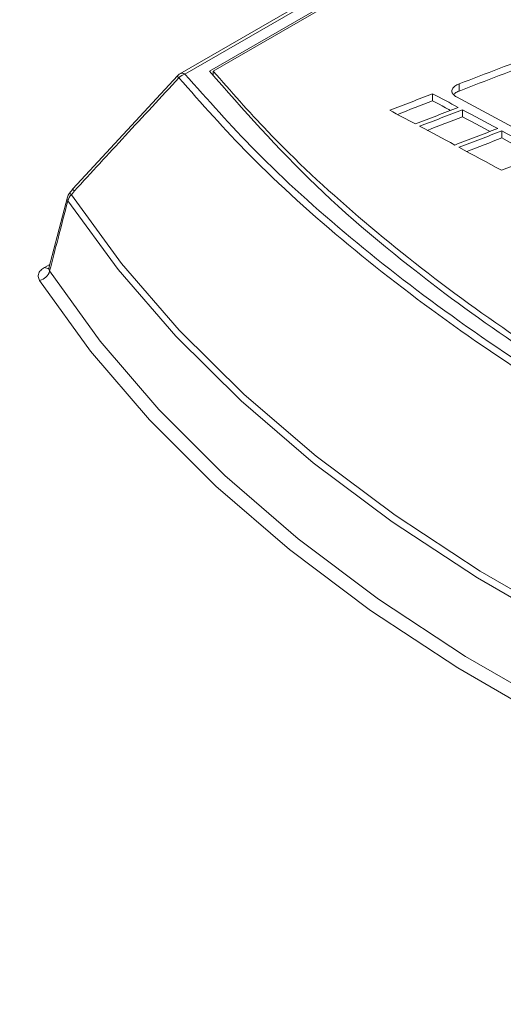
# Model space of a CAD drawing. Header units: millimetres. Extents: x 0 to 2100, y 0 to 1485.
# Tile 100 of 118: x 1518 to 1546, y 1285 to 1342. Entities that reach past the tile are written whole.
import ezdxf

# ---------------------------------------------------------------- set-up
doc = ezdxf.new("R2010")
doc.units = ezdxf.units.MM
doc.header["$LTSCALE"] = 5

msp = doc.modelspace()

# ---------------------------------------------------------------- linework, layer by layer
at = {"color": 7, "linetype": 'Continuous', "lineweight": 15}
for p, q in [((1643.098, 1405.864), (1527.428, 1339.089)), ((1643.387, 1405.846), (1527.717, 1339.071)), ((1529.123, 1339.242), (1643.411, 1405.219)), ((1529.338, 1339.244), (1643.139, 1404.94)), ((1527.286, 1338.969), (1521.258, 1332.45)), ((1527.282, 1338.972), (1527.283, 1338.973)), ((1529.338, 1339.011), (1529.338, 1339.244)), ((1543.522, 1338.096), (1543.522, 1338.504)), ((1541.995, 1337.529), (1541.995, 1337.938)), ((1543.72, 1336.61), (1543.72, 1337.018)), ((1545.991, 1335.391), (1545.991, 1335.799)), ((1521.226, 1332.417), (1521.053, 1332.199)), ((1521.166, 1332.117), (1521.34, 1332.335)), ((1520.937, 1331.967), (1519.865, 1327.879))]:
    msp.add_line(p, q, dxfattribs=at)
at = {"color": 8, "linetype": 'Continuous', "lineweight": 15}
msp.add_line((1519.618, 1327.925), (1519.923, 1328.101), dxfattribs=at)
at = {"color": 7, "linetype": 'Continuous', "lineweight": 15, "flags": 128}
for points in [[(1541.995, 1337.938), (1542.18, 1337.839), (1542.365, 1337.741), (1542.55, 1337.642), (1542.735, 1337.544), (1542.92, 1337.445), (1543.105, 1337.346), (1543.291, 1337.248), (1543.476, 1337.149)], [(1543.38, 1337.752), (1544.128, 1337.353), (1544.876, 1336.953), (1545.624, 1336.552), (1546.372, 1336.149), (1547.12, 1335.746), (1547.869, 1335.341), (1548.617, 1334.935), (1549.365, 1334.528)], [(1543.031, 1336.978), (1542.92, 1337.037), (1542.735, 1337.135), (1542.55, 1337.234), (1542.365, 1337.332), (1542.18, 1337.431), (1541.995, 1337.529)], [(1541, 1336.198), (1540.815, 1336.297), (1540.63, 1336.395), (1540.445, 1336.494), (1540.26, 1336.592), (1540.074, 1336.691), (1539.889, 1336.789), (1539.704, 1336.887), (1539.519, 1336.986)], [(1543.72, 1337.018), (1543.974, 1336.883), (1544.227, 1336.747), (1544.48, 1336.611), (1544.733, 1336.476), (1544.987, 1336.34), (1545.24, 1336.204), (1545.493, 1336.067), (1545.746, 1335.931)], [(1545.303, 1335.761), (1545.24, 1335.795), (1544.987, 1335.931), (1544.733, 1336.067), (1544.48, 1336.203), (1544.227, 1336.339), (1543.974, 1336.474), (1543.72, 1336.61)], [(1543.27, 1334.982), (1543.017, 1335.119), (1542.764, 1335.254), (1542.511, 1335.39), (1542.258, 1335.526), (1542.004, 1335.662), (1541.751, 1335.797), (1541.498, 1335.932), (1541.245, 1336.068)], [(1545.991, 1335.799), (1546.297, 1335.634), (1546.603, 1335.469), (1546.91, 1335.303), (1547.216, 1335.138), (1547.522, 1334.972), (1547.828, 1334.806), (1548.134, 1334.639), (1548.441, 1334.473)], [(1547.999, 1334.304), (1547.828, 1334.397), (1547.522, 1334.563), (1547.216, 1334.729), (1546.91, 1334.895), (1546.603, 1335.06), (1546.297, 1335.226), (1545.991, 1335.391)], [(1545.965, 1333.526), (1545.658, 1333.693), (1545.352, 1333.859), (1545.046, 1334.024), (1544.74, 1334.19), (1544.434, 1334.355), (1544.128, 1334.521), (1543.822, 1334.686), (1543.515, 1334.851)], [(1521.166, 1332.117), (1524.057, 1328.157), (1527.384, 1324.313), (1531.132, 1320.6), (1535.287, 1317.035), (1539.83, 1313.631), (1544.744, 1310.403), (1550.007, 1307.364), (1555.599, 1304.528), (1561.495, 1301.905), (1567.672, 1299.506), (1574.103, 1297.342), (1580.762, 1295.422), (1587.622, 1293.753)], [(1587.545, 1293.336), (1580.673, 1295.008), (1574.001, 1296.932), (1567.558, 1299.099), (1561.37, 1301.502), (1555.463, 1304.13), (1549.861, 1306.972), (1544.588, 1310.016), (1539.665, 1313.25), (1535.113, 1316.66), (1530.951, 1320.232), (1527.196, 1323.952), (1523.863, 1327.803), (1520.967, 1331.77)], [(1519.913, 1327.719), (1522.834, 1323.664), (1526.207, 1319.728), (1530.017, 1315.928), (1534.248, 1312.278), (1538.881, 1308.796), (1543.898, 1305.495), (1549.276, 1302.39), (1554.994, 1299.494), (1561.026, 1296.819), (1567.348, 1294.377), (1573.932, 1292.177), (1580.75, 1290.23), (1587.773, 1288.544)]]:
    msp.add_lwpolyline(points, dxfattribs=at)
at = {"color": 8, "linetype": 'Continuous', "lineweight": 15, "flags": 128}
msp.add_lwpolyline([(1550.894, 1300.632), (1548.856, 1301.709), (1543.449, 1304.83), (1538.405, 1308.149), (1533.747, 1311.649), (1529.494, 1315.318), (1525.665, 1319.139), (1522.274, 1323.095), (1519.337, 1327.171)], dxfattribs=at)
at = {"color": 7, "linetype": 'Continuous', "lineweight": 15}
for centre, radius, start, end in [((1527.741, 1338.548), 0.625, 119.9973, 137.2532), ((1527.931, 1338.322), 0.779, 105.9397, 136.6061), ((1521.541, 1331.809), 0.625, 141.4646, 165.4312), ((1521.616, 1331.627), 0.665, 132.5573, 167.5744), ((1521.715, 1332.027), 0.625, 137.2656, 141.4626), ((1519.188, 1327.905), 0.749, 281.5317, 345.5822)]:
    msp.add_arc(centre, radius, start, end, dxfattribs=at)
at = {"color": 8, "linetype": 'Continuous', "lineweight": 15}
for centre, radius, start, end in [((1527.516, 1339.054), 0.248, 199.2838, 232.3735), ((1527.556, 1338.813), 0.305, 58.1829, 114.7668), ((1520.605, 1331.453), 0.87, 49.7635, 58.9995), ((1520.781, 1331.675), 0.865, 49.7513, 59.0336), ((1521.488, 1332.53), 0.244, 198.5949, 232.7852), ((1521.196, 1331.906), 0.267, 166.9666, 210.6099), ((1519.812, 1328.212), 0.346, 236.0815, 281.0721)]:
    msp.add_arc(centre, radius, start, end, dxfattribs=at)
at = {"color": 7, "linetype": 'Continuous', "lineweight": 15}
for centre, major_axis, ratio, start_param, end_param in [((1674.277, 717.797), (3304.365, 1284.918), 0.176613, 1.540316, 1.541715), ((1674.277, 717.797), (3302.352, 1284.135), 0.176613, 1.540339, 1.541739), ((1675.379, 718.433), (3329.584, 1299.23), 0.17511, 1.542551, 1.543293), ((1675.379, 718.433), (3327.556, 1298.439), 0.17511, 1.542575, 1.543184), ((1668.303, 714.348), (3328.479, 1298.603), 0.175176, 1.539982, 1.540725), ((1667.182, 713.701), (3329.584, 1299.23), 0.17511, 1.539575, 1.540318), ((1667.182, 713.701), (3327.556, 1298.439), 0.17511, 1.539598, 1.540207), ((1657.486, 708.103), (3327.374, 1297.976), 0.175241, 1.536053, 1.536795), ((1656.397, 707.475), (3329.584, 1299.23), 0.17511, 1.535661, 1.536403), ((1656.397, 707.475), (3327.556, 1298.439), 0.17511, 1.535681, 1.536291), ((1644.699, 700.721), (3327.374, 1297.976), 0.175241, 1.531409, 1.532151)]:
    msp.add_ellipse(centre, major_axis=major_axis, ratio=ratio, start_param=start_param, end_param=end_param, dxfattribs=at)
for points, knots in [([(1527.717, 1339.071), (1529.028, 1337.59), (1531.867, 1334.383), (1537.149, 1329.618), (1543.467, 1324.742), (1550.618, 1320.04), (1558.195, 1315.747), (1565.975, 1311.904), (1573.893, 1308.471), (1582.267, 1305.267), (1588.198, 1303.385), (1591.163, 1302.444)], [0, 0, 0, 0, 0.100525, 0.217519, 0.334515, 0.455182, 0.57585, 0.680579, 0.785309, 0.892655, 1, 1, 1, 1]), ([(1591.395, 1303.293), (1587.956, 1304.36), (1581.046, 1306.504), (1571.779, 1310.127), (1563.426, 1313.894), (1555.962, 1317.775), (1548.983, 1321.95), (1541.897, 1326.884), (1534.955, 1332.616), (1531.075, 1337.024), (1529.123, 1339.242)], [0, 0, 0, 0, 0.12614, 0.253484, 0.362488, 0.472251, 0.584399, 0.69737, 0.847668, 1, 1, 1, 1]), ([(1591.387, 1303.425), (1588.341, 1304.395), (1582.23, 1306.342), (1573.48, 1309.726), (1565.077, 1313.443), (1557.244, 1317.452), (1550.055, 1321.686), (1543.511, 1326.132), (1537.592, 1330.832), (1532.87, 1335.231), (1530.36, 1338.083), (1529.338, 1339.244)], [0, 0, 0, 0, 0.112907, 0.226593, 0.342745, 0.459753, 0.572661, 0.686357, 0.80253, 0.919556, 1, 1, 1, 1]), ([(1527.364, 1338.858), (1526.334, 1337.742), (1524.325, 1335.568), (1522.317, 1333.393), (1521.34, 1332.335)], [0, 0, 0, 0, 0.51333, 1, 1, 1, 1]), ([(1590.998, 1302.123), (1588.104, 1303.038), (1582.298, 1304.875), (1573.96, 1308.044), (1565.925, 1311.507), (1558.087, 1315.371), (1550.572, 1319.617), (1543.451, 1324.268), (1537.003, 1329.207), (1531.578, 1334.091), (1528.679, 1337.37), (1527.364, 1338.858)], [0, 0, 0, 0, 0.1044, 0.209439, 0.316458, 0.424151, 0.540713, 0.658142, 0.778328, 0.899474, 1, 1, 1, 1]), ([(1543.522, 1338.504), (1543.436, 1338.465), (1543.263, 1338.386), (1543.118, 1338.223), (1543.09, 1338.059), (1543.16, 1337.911), (1543.275, 1337.812), (1543.359, 1337.764), (1543.38, 1337.752)], [0, 0, 0, 0, 0.207215, 0.415693, 0.595116, 0.76414, 0.94154, 1, 1, 1, 1]), ([(1543.202, 1337.889), (1543.219, 1337.91), (1543.273, 1337.978), (1543.397, 1338.045), (1543.497, 1338.086), (1543.522, 1338.096)], [0, 0, 0, 0, 0.244119, 0.814429, 1, 1, 1, 1]), ([(1413.666, 1147.244), (1424.425, 1150.242), (1442.019, 1155.145), (1466.019, 1162.449), (1484.298, 1168.539), (1500.647, 1174.626), (1515.069, 1180.654), (1528.818, 1187.19), (1541.699, 1194.262), (1553.375, 1201.854), (1563.785, 1209.907), (1573.297, 1218.22), (1582.194, 1226.769), (1590.711, 1235.45), (1598.892, 1243.958), (1606.943, 1252.222), (1615.027, 1260.194), (1623.563, 1268.004), (1632.819, 1275.672), (1643.102, 1283.047), (1654.412, 1290.07), (1666.471, 1296.667), (1680.64, 1303.539), (1697.023, 1310.561), (1715.597, 1317.703), (1734.653, 1324.429), (1754.002, 1330.877), (1766.989, 1335.087), (1773.479, 1337.19)], [0, 0, 0, 0, 0.071885, 0.117566, 0.163238, 0.198848, 0.234595, 0.270327, 0.305954, 0.341464, 0.376023, 0.410615, 0.445278, 0.479972, 0.514617, 0.546709, 0.578818, 0.610898, 0.642952, 0.676192, 0.709505, 0.74284, 0.776109, 0.820816, 0.865559, 0.910369, 0.95521, 1, 1, 1, 1]), ([(1773.625, 1336.806), (1765.536, 1334.215), (1749.355, 1329.031), (1725.311, 1320.962), (1705.705, 1313.763), (1690.467, 1307.578), (1678.858, 1302.49), (1667.198, 1296.885), (1655.6, 1290.666), (1644.589, 1283.938), (1634.358, 1276.675), (1624.811, 1268.941), (1615.915, 1260.858), (1607.434, 1252.536), (1598.43, 1243.31), (1588.76, 1233.243), (1578.009, 1222.458), (1568.398, 1213.672), (1560.075, 1206.867), (1553.45, 1201.899), (1546.4, 1197.118), (1538.886, 1192.539), (1530.934, 1188.18), (1522.552, 1183.987), (1513.8, 1179.97), (1501.645, 1174.83), (1485.811, 1168.857), (1466.136, 1162.251), (1450.07, 1157.319), (1432.627, 1152.184), (1421.868, 1149.149), (1413.796, 1146.872)], [0, 0, 0, 0, 0.0558164, 0.1116452, 0.1676267, 0.195715, 0.2238013, 0.2553665, 0.287022, 0.319033, 0.3517837, 0.3845416, 0.417982, 0.4515735, 0.4851805, 0.5283673, 0.5715598, 0.6148675, 0.6366162, 0.6583628, 0.6801905, 0.7020172, 0.72407, 0.7461245, 0.7687152, 0.791307, 0.836726, 0.882377, 0.9281061, 0.9460583, 1, 1, 1, 1]), ([(1414.241, 1144.13), (1425.206, 1146.831), (1443.415, 1151.317), (1468.503, 1158.109), (1488.857, 1164.236), (1504.913, 1169.748), (1516.854, 1174.366), (1525.646, 1178.069), (1534.208, 1182.019), (1542.52, 1186.248), (1550.437, 1190.757), (1558.887, 1196.168), (1567.618, 1202.561), (1576.524, 1209.964), (1586.271, 1218.918), (1596.746, 1229.431), (1606.915, 1240.061), (1615.963, 1249.321), (1623.935, 1257.145), (1632.323, 1264.774), (1641.306, 1272.167), (1651.086, 1279.262), (1661.793, 1286.091), (1673.335, 1292.608), (1685.606, 1298.871), (1698.382, 1304.834), (1712.143, 1310.783), (1726.818, 1316.717), (1747.536, 1324.666), (1763.368, 1330.394), (1773.927, 1334.214)], [0, 0, 0, 0, 0.07178, 0.119207, 0.166705, 0.209806, 0.23146, 0.253114, 0.275224, 0.297332, 0.319688, 0.342044, 0.37315, 0.40438, 0.435844, 0.483231, 0.530627, 0.562264, 0.593911, 0.625114, 0.65631, 0.687869, 0.719428, 0.752119, 0.784813, 0.817787, 0.850763, 0.888029, 0.925321, 1, 1, 1, 1]), ([(1774.085, 1333.833), (1763.537, 1330.061), (1747.71, 1324.403), (1726.974, 1316.521), (1710.78, 1310.017), (1694.142, 1302.783), (1679.154, 1295.514), (1666.607, 1288.71), (1656.309, 1282.524), (1645.58, 1275.27), (1634.78, 1266.802), (1624.797, 1257.81), (1616.106, 1249.291), (1605.803, 1238.744), (1595.694, 1228.139), (1585.115, 1217.692), (1576.746, 1209.992), (1567.748, 1202.505), (1558.27, 1195.554), (1548.226, 1189.261), (1537.787, 1183.604), (1526.602, 1178.291), (1514.746, 1173.325), (1502.315, 1168.671), (1486.987, 1163.478), (1468.618, 1157.91), (1443.541, 1151.05), (1425.322, 1146.495), (1414.36, 1143.755)], [0, 0, 0, 0, 0.074562, 0.111881, 0.149197, 0.19311, 0.237014, 0.266768, 0.29654, 0.326282, 0.366008, 0.405911, 0.437419, 0.468929, 0.53197, 0.563433, 0.594891, 0.626582, 0.658263, 0.686904, 0.715586, 0.744241, 0.773898, 0.803579, 0.83325, 0.880684, 0.928211, 1, 1, 1, 1]), ([(1520.967, 1331.77), (1520.778, 1331.045), (1520.427, 1329.694), (1520.076, 1328.344), (1519.913, 1327.719)], [0, 0, 0, 0, 0.537004, 1, 1, 1, 1]), ([(1519.618, 1327.925), (1519.58, 1327.901), (1519.45, 1327.819), (1519.297, 1327.646), (1519.228, 1327.404), (1519.301, 1327.249), (1519.337, 1327.171)], [0, 0, 0, 0, 0.119247, 0.411572, 0.705837, 1, 1, 1, 1]), ([(1519.875, 1327.889), (1519.862, 1327.86), (1519.848, 1327.83), (1519.858, 1327.84), (1519.859, 1327.84)], [0, 0, 0, 0, 0.969649, 1, 1, 1, 1]), ([(1482.12, 1110.083), (1492.074, 1115.65), (1512.214, 1126.913), (1542.908, 1143.882), (1573.954, 1161.202), (1604.445, 1179.073), (1634.39, 1197.127), (1666.088, 1216.083), (1700.113, 1236.015), (1736.353, 1256.984), (1772.74, 1277.807), (1796.983, 1291.515), (1809.009, 1298.315)], [0, 0, 0, 0, 0.09022, 0.18253, 0.277185, 0.371533, 0.464531, 0.557207, 0.667016, 0.779215, 0.890478, 1, 1, 1, 1])]:
    msp.add_open_spline(points, degree=3, knots=knots, dxfattribs=at)
at = {"color": 8, "linetype": 'Continuous', "lineweight": 15}
msp.add_open_spline([(1519.913, 1327.719), (1519.89, 1327.752), (1519.857, 1327.8), (1519.877, 1327.857), (1519.883, 1327.875)], degree=3, knots=[0, 0, 0, 0, 0.69263, 1, 1, 1, 1], dxfattribs=at)

doc.saveas('drawing.dxf')
